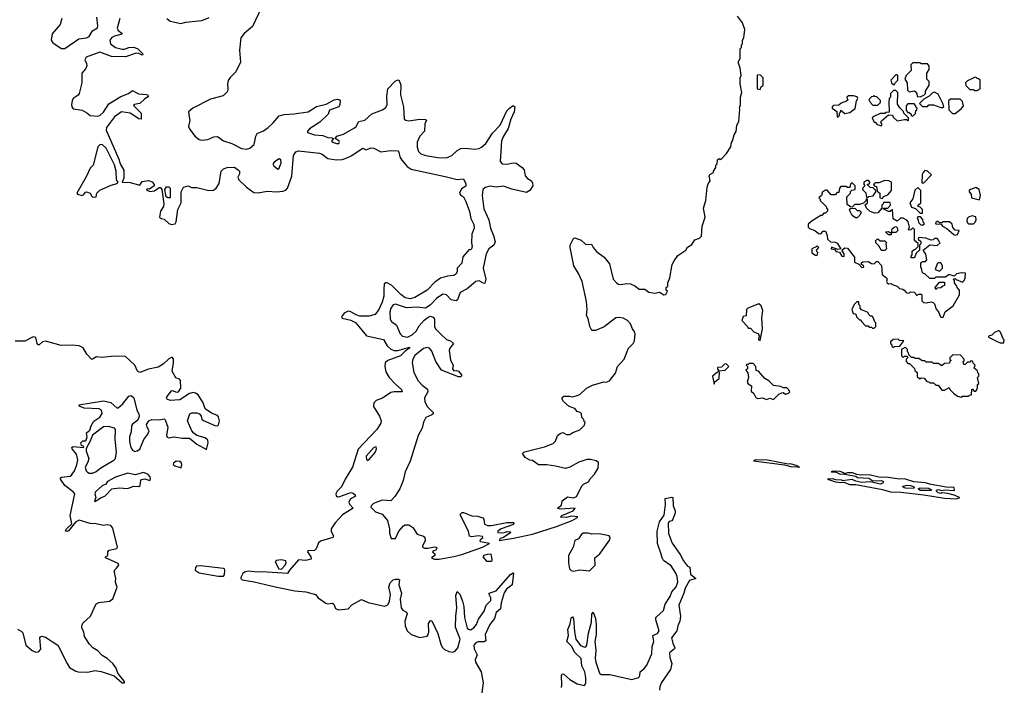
# Model space of a CAD drawing. Extents: x 2494159 to 2685562, y 773219 to 915170.
# Tile 171 of 201: x 2659293 to 2667420, y 838998 to 844505. Entities that reach past the tile are written whole.
import ezdxf

# ---------------------------------------------------------------- set-up
doc = ezdxf.new("R2010")
doc.units = 0

msp = doc.modelspace()

# ---------------------------------------------------------------- linework, layer by layer
at = {"layer": '0CON10XD'}
for points in [[(2661290, 844605), (2661215, 844450), (2661145, 844392.5), (2661118.1, 844355), (2661107.1, 844255), (2661114.3, 844155), (2661078, 844075), (2661030.7, 844029.3), (2661015, 844003.3), (2661007.5, 843975), (2661012, 843935), (2661007, 843913), (2660971.7, 843878.3), (2660869.1, 843850.9), (2660722.5, 843775), (2660687.5, 843745), (2660692.5, 843705)], [(2659641.2, 844515), (2659626.2, 844465), (2659561.2, 844388.8), (2659553.2, 844335), (2659566.7, 844315), (2659638.3, 844268.3), (2659665, 844267.5), (2659782.2, 844347.8), (2659845, 844356.4), (2659865, 844365.6), (2659895, 844413.1), (2659935, 844438), (2659938.9, 844455), (2659930, 844525)], [(2660118.8, 844515), (2660096.5, 844435), (2660106.2, 844416.2), (2660136.7, 844395), (2660136.7, 844385), (2660075, 844369.3), (2660052.2, 844357.8), (2660037.7, 844335), (2660042.1, 844305), (2660085, 844275.3), (2660137.9, 844262.1), (2660157.6, 844262.4), (2660195, 844276), (2660235, 844278.8), (2660266.7, 844265), (2660287.5, 844245), (2660307.5, 844225), (2660310, 844215), (2660305, 844213.3), (2660277, 844227), (2660255, 844230), (2660165, 844199.1), (2660051.8, 844201.8), (2659955, 844237.6), (2659841.1, 844195), (2659830.3, 844175), (2659844.6, 844145), (2659846.4, 844123.6), (2659838, 844102), (2659806.4, 844065), (2659805.3, 843985.3), (2659782.6, 843897.4), (2659776.4, 843883.6), (2659735, 843853.8), (2659724.8, 843835), (2659720.2, 843805), (2659722.6, 843785), (2659735, 843770.7), (2659808.2, 843758.3), (2659847.5, 843737.5), (2659875, 843713.6), (2659935, 843710.3), (2659955, 843715.9), (2659985, 843741.6), (2660029.2, 843810.8), (2660129.1, 843870.9), (2660191.2, 843895), (2660225, 843920), (2660274.4, 843894.4), (2660338.3, 843888.3), (2660350, 843885), (2660352.5, 843875), (2660347.5, 843865), (2660325, 843853.3), (2660285, 843814.2), (2660237.5, 843805), (2660233, 843797), (2660295.7, 843735), (2660296.2, 843683.8), (2660275, 843688), (2660205, 843734.6), (2660133.8, 843745), (2660075, 843704.5), (2660009.6, 843615), (2660007.1, 843595), (2660111.9, 843355), (2660122.7, 843315), (2660152.4, 843265), (2660153.2, 843196.8), (2660140, 843165), (2660205, 843162.2), (2660285, 843140), (2660305, 843171.2), (2660355, 843178.8), (2660385, 843166.7), (2660402.5, 843145), (2660402.5, 843135), (2660365, 843107.5), (2660345, 843110), (2660340, 843105), (2660350, 843095), (2660367, 843087), (2660405, 843092.5), (2660445, 843120), (2660455, 843120), (2660466.7, 843105), (2660484, 842985), (2660480, 842965), (2660453.8, 842925), (2660447.5, 842875), (2660460, 842865), (2660485, 842858.8), (2660525, 842824), (2660545.8, 842815.8), (2660575, 842820.8), (2660583.6, 842836.4), (2660599.5, 842940.5), (2660626.3, 842995), (2660626.4, 843085), (2660645, 843124), (2660683.8, 843133.8), (2660711.7, 843121.7), (2660755, 843120.6), (2660855, 843095.8), (2660891.3, 843098.7), (2660915, 843115.5), (2660939.7, 843155), (2660956.5, 843255), (2660975, 843274.4), (2661005, 843286.5), (2661065, 843287.8), (2661100, 843265), (2661106.7, 843255), (2661107.5, 843235), (2661092.5, 843205), (2661102.5, 843185), (2661165, 843122.5), (2661225, 843080.8), (2661262.3, 843077.7), (2661335, 843090), (2661415, 843084), (2661465, 843089.6), (2661490.2, 843099.8), (2661504, 843116), (2661538.2, 843215), (2661552, 843385), (2661571.9, 843415), (2661595, 843423.1), (2661766.7, 843405), (2661790, 843395), (2661835, 843360.4), (2661905, 843349.1), (2661955, 843352.7), (2661988, 843362), (2662029.3, 843380.8), (2662125, 843446.7), (2662151.2, 843431.2), (2662195, 843448), (2662215, 843446.2), (2662275, 843414.2), (2662355, 843426), (2662413, 843423), (2662423.6, 843413.6), (2662430.6, 843375), (2662447, 843347), (2662491.9, 843295), (2662525, 843272.2), (2662805, 843212.2), (2662904.1, 843185.9), (2662955, 843192.5), (2662975, 843152.5), (2662975, 843131.2), (2662940.4, 843109.5), (2662923.3, 843075), (2662930, 843060), (2662955, 843043.3), (2662975.3, 843005.3), (2663005, 842923.3), (2663016.2, 842866.2), (2663042.5, 842815), (2663045.5, 842784.5), (2663024.2, 842735), (2663022, 842665), (2663026.9, 842635), (2663022.5, 842615), (2663015, 842607.5), (2663001.7, 842608.3), (2662951.7, 842548.3), (2662943.6, 842496.4), (2662902.5, 842455), (2662902.5, 842425), (2662892.5, 842405), (2662875, 842394), (2662825, 842390.8), (2662765, 842374.4), (2662720.4, 842339.6), (2662655, 842272.7), (2662555, 842213.4), (2662515, 842201.7), (2662475, 842211.6), (2662438.3, 842238.3), (2662365, 842312.3), (2662325, 842333.6), (2662315, 842334.4), (2662301.9, 842325), (2662299.8, 842279.8), (2662298.6, 842225), (2662285, 842175.8), (2662258.4, 842115), (2662226, 842074), (2662175, 842060.3), (2662099.8, 842059.8), (2662069.4, 842069.4), (2662025, 842096.2), (2662005, 842099.5), (2661970.8, 842085), (2661948.8, 842055), (2661955, 842044), (2662027.2, 842027.2), (2662065, 842008.6), (2662155, 841898.1), (2662295, 841867.5), (2662325.4, 841815), (2662357.3, 841787.3), (2662385, 841777.1), (2662415, 841775.3), (2662510, 841805), (2662509.4, 841795), (2662477, 841773), (2662435, 841731.7), (2662331.2, 841695), (2662310.8, 841675), (2662307.8, 841645), (2662315, 841601.2), (2662341.4, 841555), (2662391.5, 841501.5), (2662445.6, 841455), (2662450, 841435), (2662385, 841436.7), (2662355, 841430.6), (2662286.3, 841383.7), (2662235, 841364.7), (2662215, 841345.5), (2662213.7, 841315), (2662262.1, 841235), (2662276.5, 841195), (2662272.8, 841177.2), (2662240, 841125), (2662087.4, 840962.6), (2662041.3, 840815), (2661979, 840715), (2661947.9, 840652.1), (2661913.8, 840615), (2661903.4, 840595), (2661905, 840578), (2661915, 840570.5), (2661935, 840572), (2662025, 840604.5), (2662045, 840598.5), (2662061.4, 840585), (2662064, 840575), (2662021.2, 840548.8), (2662009.5, 840525), (2662015, 840509.2), (2662045.4, 840474.6), (2661958.4, 840421.6), (2661895.8, 840355), (2661864.7, 840305), (2661863.3, 840285), (2661883.8, 840245), (2661878.5, 840235), (2661775, 840204.6), (2661760.5, 840189.5), (2661740.3, 840139.7), (2661725, 840126.6), (2661670, 840125), (2661667.5, 840115), (2661696.5, 840075), (2661700, 840055), (2661655, 840045.4), (2661595, 840049.4), (2661520, 839965), (2661503.6, 839936.4), (2661295, 839950), (2661252.8, 839947.2), (2661185, 839955.4), (2661155, 839951.5), (2661135, 839937.5), (2661118.2, 839905), (2661117.9, 839895), (2661128.8, 839885), (2661228.6, 839868.6), (2661415, 839823.6), (2661564.8, 839795.2), (2661655.8, 839785.8), (2661733.9, 839763.9), (2661756.2, 839735), (2661821, 839691), (2661835, 839687.1), (2661875, 839692.5), (2661885, 839683.1), (2661899.5, 839649.5), (2661925, 839636.7), (2662005, 839644.8), (2662035, 839679.8), (2662115, 839723.4), (2662168.1, 839698.1), (2662305, 839666.9), (2662331.1, 839678.9), (2662345, 839708), (2662354.4, 839765), (2662341.1, 839825), (2662349.8, 839860.2), (2662375, 839884), (2662395, 839891.3), (2662420, 839890), (2662426.9, 839885), (2662422.7, 839842.7), (2662445.3, 839775.2), (2662433, 839725), (2662443, 839655), (2662455, 839633.1), (2662485, 839617.8), (2662491.2, 839605), (2662471.4, 839545), (2662473.4, 839506.6), (2662490, 839465), (2662524.9, 839434.9), (2662595, 839408.7), (2662655, 839420), (2662665, 839431.9), (2662670.4, 839455), (2662668.1, 839525), (2662685, 839548.5), (2662695, 839547.1), (2662745, 839441.8), (2662768.2, 839355), (2662780.5, 839330.5), (2662800.4, 839310.4), (2662835, 839292.9), (2662865, 839287.9), (2662887.1, 839295), (2662908.2, 839325), (2662927.4, 839395), (2662891.2, 839495), (2662892.7, 839585), (2662902.3, 839655), (2662891.6, 839755), (2662905, 839789.2), (2662925, 839766.7), (2662947.7, 839707.7), (2662957.8, 839665), (2662965.1, 839575), (2662987.5, 839485), (2662996.7, 839476.7), (2663015, 839473.4), (2663042.4, 839487.6), (2663064.8, 839515), (2663080.1, 839559.9), (2663126, 839625), (2663144.3, 839675.7), (2663180.4, 839715), (2663180.6, 839735), (2663167.1, 839765), (2663168.2, 839775), (2663225, 839794.2), (2663345, 839928.2), (2663365, 839943.3), (2663368.8, 839938.8), (2663356.8, 839843.2), (2663312, 839808), (2663291.9, 839778.2), (2663267.4, 839695), (2663261.2, 839645), (2663225.8, 839614.2), (2663211.5, 839565), (2663174.2, 839515), (2663135.8, 839435), (2663139.3, 839380.7), (2663126.2, 839373.8), (2663075, 839374.6), (2663056.6, 839365), (2663042.8, 839345), (2663044.8, 839315), (2663068.6, 839265), (2663052.3, 839225), (2663054.2, 839205), (2663100.7, 839125), (2663117.7, 839035), (2663106.4, 838953.6)], [(2660506.7, 844515), (2660535, 844493.8), (2660624.2, 844474.2), (2660665, 844484.3), (2660795, 844498.6), (2660858.1, 844521.9)], [(2662755, 840054.4), (2662875.9, 840075.9), (2662943.3, 840095), (2663112.5, 840155), (2663170, 840185), (2663097, 840197), (2663092.5, 840205), (2663099.3, 840220.7), (2663116.7, 840235), (2663111.7, 840241.7), (2663076.9, 840246.9), (2663025, 840238.6), (2663005.6, 840245.6), (2662996.6, 840286.6), (2662932, 840415), (2662932.3, 840427.7), (2662945, 840438.8), (2662955, 840440), (2663025, 840411.4), (2663075, 840408.8), (2663115, 840396.2), (2663124.1, 840384.1), (2663129.2, 840345), (2663155, 840332.5), (2663188.1, 840331.9), (2663315, 840356.7), (2663367.7, 840357.7), (2663372.5, 840355), (2663368.3, 840341.7), (2663267.5, 840305), (2663240, 840285), (2663240, 840275), (2663285, 840273.3), (2663315, 840283.3), (2663341.7, 840281.7), (2663347.5, 840275), (2663286.1, 840233.9), (2663260, 840225), (2663250, 840210), (2663369.6, 840229.5), (2663525, 840261.9), (2663725, 840323.8), (2663853.8, 840375), (2663892.5, 840395), (2663900, 840405), (2663845, 840408.6), (2663805, 840400), (2663760.7, 840400.7), (2663757.5, 840405), (2663767.5, 840415), (2663860, 840455), (2663877.5, 840475), (2663755, 840466.7), (2663732.5, 840475), (2663765, 840500), (2663770, 840535), (2663815, 840570), (2663865, 840560), (2663887.7, 840572.3), (2663935, 840662.5), (2663946.4, 840673.6), (2663987.7, 840692.3), (2664001.7, 840718.3), (2664037.5, 840755), (2664067.5, 840805), (2664071.7, 840851.7), (2664050, 840865), (2664005, 840876), (2663975, 840876), (2663907.5, 840855), (2663835, 840813.3), (2663798.3, 840801.7), (2663715, 840821.4), (2663645, 840834), (2663574.1, 840834.1), (2663525, 840870), (2663505, 840872.5), (2663465, 840892.5), (2663443, 840927), (2663453, 840937), (2663483, 840947), (2663625, 840981.2), (2663695, 841010), (2663715, 841027.5), (2663732.5, 841075), (2663755, 841092.5), (2663775, 841100), (2663805, 841082.5), (2663835, 841083.8), (2663859.3, 841100.7), (2663915, 841123.3), (2663955, 841160), (2663960, 841185), (2663951.7, 841191.7), (2663948.3, 841208.3), (2663933, 841223), (2663930, 841255), (2663920, 841265), (2663895, 841272.5), (2663875, 841297.5), (2663827.5, 841315), (2663782.5, 841355), (2663770, 841375), (2663771.7, 841388.3), (2663785, 841400), (2663835, 841400), (2663855, 841393.8), (2663885, 841401.2), (2663915, 841413.3), (2663972.5, 841465), (2664020.4, 841489.5), (2664115, 841516.7), (2664135, 841513.8), (2664162.5, 841525), (2664210.7, 841589.3), (2664227.5, 841645), (2664283.3, 841705), (2664317.5, 841795), (2664356.4, 841833.6), (2664367.5, 841855), (2664373.3, 841915), (2664366.2, 841935), (2664350, 841955), (2664333.8, 841995), (2664308.8, 842025), (2664275, 842043.8), (2664245, 842048.8), (2664212.5, 842045), (2664117.7, 841972.3), (2664045, 841940), (2664015, 841940), (2664000, 841975), (2663985, 842040), (2663971.2, 842065), (2663976.2, 842115), (2663970.7, 842180.7), (2663936, 842345), (2663905, 842412.5), (2663866.1, 842476.1), (2663836.7, 842625), (2663837.5, 842645), (2663865, 842700), (2663875, 842706.7), (2663926.1, 842686.1), (2663965, 842651.2), (2664013.6, 842653.6), (2664026.4, 842626.4), (2664055, 842593.3), (2664116, 842546), (2664160.4, 842490.5), (2664192.5, 842365), (2664221.7, 842331.7), (2664235, 842322.5), (2664255, 842320), (2664305, 842330), (2664335, 842326.7), (2664370.7, 842310.7), (2664405, 842283.3), (2664453.6, 842283.6), (2664485, 842256.2), (2664535, 842250), (2664575, 842257.5), (2664610, 842235), (2664625, 842237.5), (2664640, 842265), (2664630, 842275), (2664630, 842295), (2664641.7, 842308.3), (2664642.5, 842335), (2664660, 842375), (2664678.8, 842485), (2664693.8, 842515), (2664725, 842560), (2664792.5, 842605), (2664805, 842627.5), (2664840, 842650), (2664865, 842690), (2664905, 842702.5), (2664920.7, 842719.3), (2664927, 842803), (2664950, 842875), (2664938.3, 842951.7), (2664956.4, 843013.6), (2664967, 843123), (2664975, 843150), (2664993, 843177), (2664983, 843217), (2664990.7, 843229.3), (2665020, 843245), (2665020, 843255), (2665040, 843285), (2665040, 843305), (2665050, 843315), (2665051.7, 843348.3), (2665065, 843360), (2665075, 843352.5), (2665089.3, 843360.7), (2665128.3, 843401.7), (2665162.5, 843455), (2665168.3, 843491.7), (2665177.5, 843505), (2665190, 843555), (2665207, 843583), (2665212.5, 843635), (2665227.5, 843665), (2665237.5, 843765), (2665233.3, 843775), (2665242.5, 843805), (2665242.5, 843865), (2665252.5, 843905), (2665240, 843975), (2665240, 844025), (2665247.5, 844045), (2665240, 844105), (2665222.5, 844155), (2665240, 844185), (2665240, 844265), (2665250, 844275), (2665251.7, 844298.3), (2665260, 844305), (2665260, 844335), (2665270, 844355), (2665277.5, 844425), (2665258.3, 844478.3), (2665217.5, 844535)], [(2666725, 843870), (2666757, 843883), (2666770, 843895), (2666770, 843915), (2666800, 843965), (2666800, 843995), (2666780, 844015), (2666780, 844065), (2666800, 844095), (2666800, 844125), (2666785, 844140), (2666735, 844140), (2666725, 844150), (2666665, 844150), (2666648.3, 844131.7), (2666650, 844085), (2666610, 844045), (2666600, 844015), (2666617.5, 843985), (2666620, 843925), (2666635, 843910), (2666675, 843917.5), (2666685, 843912.5), (2666697.5, 843895), (2666701.7, 843871.7), (2666725, 843870)], [(2660692.5, 843705), (2660697.5, 843675), (2660687.5, 843625), (2660693.3, 843605), (2660737.5, 843545), (2660775, 843517.5), (2660795, 843512.5), (2660845, 843517.5), (2660895, 843540), (2660925, 843541.2), (2660974.5, 843504.5), (2661045, 843484.4), (2661125, 843443.5), (2661165, 843437.5), (2661192, 843445), (2661228.8, 843475), (2661241.2, 843545), (2661252.5, 843565), (2661305, 843587.5), (2661343, 843617), (2661385.9, 843654.1), (2661435, 843712.5), (2661475, 843723.3), (2661555, 843727.5), (2661675, 843744), (2661742.1, 843787.9), (2661821.7, 843808.3), (2661887.5, 843845), (2661915, 843848.8), (2661933.3, 843843.3), (2661937.5, 843835), (2661936.2, 843805), (2661926.7, 843785), (2661850, 843760), (2661838.8, 843725), (2661770.2, 843659.8), (2661716.2, 843625), (2661686.2, 843605), (2661667.5, 843585), (2661667.5, 843575), (2661725.3, 843555.3), (2661795, 843550.4), (2661835, 843532.7), (2661870, 843530), (2661882.5, 843525), (2661866.2, 843505), (2661875, 843496.2), (2661907.5, 843485), (2661926.7, 843485), (2661934, 843495), (2661927.1, 843505), (2661896.2, 843525), (2661910.6, 843545), (2661965, 843561.5), (2662056.3, 843613.6), (2662070.6, 843625), (2662091.2, 843665), (2662141.8, 843675), (2662200.3, 843729.8), (2662287.4, 843762.6), (2662315, 843781.1), (2662325.4, 843805), (2662322, 843875), (2662330.8, 843935), (2662392.3, 843997.7), (2662415, 844007.9), (2662425, 844002.5), (2662437.7, 843965), (2662435.4, 843885), (2662461.2, 843785), (2662467.5, 843685), (2662479.2, 843675), (2662505, 843670.8), (2662596.2, 843683.8), (2662641.7, 843681.7), (2662650, 843675), (2662635.8, 843645), (2662632.9, 843585), (2662595, 843545.6), (2662574.7, 843495.3), (2662573.4, 843453.4), (2662585, 843417.5), (2662605, 843399.5), (2662645, 843385.4), (2662745, 843367.1), (2662815, 843365.6), (2662860, 843385), (2662905, 843426.9), (2662935, 843441.9), (2662974.5, 843445.5), (2663045, 843436.9), (2663085, 843442.2), (2663105, 843452.5), (2663140, 843485), (2663195, 843570.4), (2663258.1, 843635), (2663315, 843753.8), (2663335, 843776.2), (2663366.7, 843796.7), (2663380, 843785), (2663373.8, 843745), (2663348, 843685), (2663325, 843608.8), (2663285.5, 843545), (2663268.8, 843505), (2663262.1, 843377.9), (2663258.8, 843335), (2663275, 843316.7), (2663315, 843314.2), (2663365, 843325.6), (2663391.7, 843321.7), (2663441.2, 843285), (2663455.7, 843265.7), (2663465.8, 843215.8), (2663485, 843193.8), (2663516.2, 843175), (2663527, 843157), (2663527.5, 843135), (2663505, 843096), (2663475, 843080.8), (2663355, 843106.1), (2663285, 843130.7), (2663225, 843124.6), (2663175, 843131.5), (2663135, 843120.4), (2663115.3, 843104.7), (2663110.4, 843055), (2663123.8, 842945), (2663164.2, 842854.2), (2663178.9, 842785), (2663203.8, 842725), (2663216.6, 842673.4), (2663206.9, 842645), (2663165, 842614.3), (2663142.3, 842575), (2663118.7, 842455), (2663139.5, 842365), (2663131.7, 842331.7), (2663125, 842328.8), (2663085, 842351.2), (2663057.5, 842345), (2662985.7, 842284.3), (2662927.8, 842255), (2662907.1, 842195), (2662895, 842185.8), (2662854.1, 842194.1), (2662815, 842236.7), (2662785, 842240.5), (2662733.3, 842205), (2662680.5, 842149.5), (2662643.8, 842126.2), (2662575, 842132.5), (2662485, 842129.2), (2662395, 842158.2), (2662375, 842153.6), (2662357.2, 842125), (2662348.8, 842095), (2662350.5, 842035), (2662363.1, 842015), (2662404.1, 841984.1), (2662432.3, 841915), (2662453.1, 841895), (2662495, 841886.7), (2662531.5, 841905), (2662565, 841934.6), (2662591.4, 841978.6), (2662632.1, 842027.9), (2662665, 842052), (2662685, 842058.8), (2662705, 842051.2), (2662715.8, 842035.8), (2662717.8, 841975), (2662724.3, 841955), (2662770.1, 841910.1), (2662815, 841867.1), (2662850, 841855), (2662873.3, 841835), (2662844.3, 841795), (2662839.1, 841775), (2662847.7, 841697.7), (2662870.6, 841655), (2662864.2, 841624.2), (2662875, 841609.5), (2662901.5, 841611.5), (2662915, 841605.8), (2662939.2, 841575), (2662938.8, 841565), (2662931.2, 841558.8), (2662915, 841560), (2662774.2, 841614.2), (2662728.5, 841685), (2662695, 841770), (2662675, 841795.4), (2662655, 841801.8), (2662625, 841793.8), (2662553.8, 841735), (2662539.2, 841705), (2662533.3, 841675), (2662545.5, 841595), (2662582.1, 841525), (2662615, 841490.6), (2662658.5, 841458.5), (2662660.9, 841435), (2662634.7, 841385), (2662636.4, 841356.4), (2662656.7, 841315), (2662705.7, 841265), (2662705.7, 841255), (2662695.8, 841245), (2662645, 841224.4), (2662624.6, 841185), (2662613.8, 841136.2), (2662580.8, 841075), (2662515.7, 840864.3), (2662475.8, 840775), (2662458.6, 840705), (2662431.4, 840635), (2662388.9, 840571.1), (2662355, 840536.9), (2662285, 840542.2), (2662212.3, 840515), (2662193.8, 840495), (2662192.2, 840485), (2662230, 840445), (2662285.5, 840425.5), (2662328, 840375), (2662344.2, 840305), (2662345, 840270), (2662360, 840225), (2662395, 840226.7), (2662422, 840285), (2662459.7, 840330.3), (2662475, 840338.1), (2662505, 840338.1), (2662537.7, 840317.7), (2662575, 840260.8), (2662625, 840245.6), (2662636.2, 840236.2), (2662638.5, 840205), (2662616.9, 840165), (2662617.5, 840155), (2662635, 840145.5), (2662663, 840147), (2662715.5, 840155.6), (2662733, 840153), (2662736.7, 840145), (2662725, 840127.5), (2662710, 840125), (2662700, 840115), (2662718.3, 840098.3), (2662720, 840085), (2662692.5, 840065), (2662713.9, 840053.9), (2662755, 840054.4)], [(2665405, 843930), (2665411.7, 843948.3), (2665430, 843965), (2665430, 844025), (2665408.3, 844048.3), (2665385, 844050), (2665380, 844045), (2665380, 843935), (2665405, 843930)], [(2666515, 843970), (2666521.7, 843988.3), (2666540, 844005), (2666540, 844045), (2666535, 844050), (2666525, 844050), (2666482.5, 844005), (2666490, 843985), (2666505, 843970), (2666515, 843970)], [(2667195, 843920), (2667220, 843935), (2667220, 844005), (2667208.3, 844018.3), (2667195, 844020), (2667185, 844030), (2667173, 844027), (2667115, 844000), (2667100, 843985), (2667101.7, 843961.7), (2667135, 843930), (2667165, 843930), (2667175, 843920), (2667195, 843920)], [(2666405, 843630), (2666410, 843635), (2666410, 843645), (2666400, 843655), (2666405, 843670), (2666465, 843720), (2666498.3, 843718.3), (2666501.7, 843701.7), (2666535, 843670), (2666595, 843682.5), (2666611.7, 843681.7), (2666625, 843670), (2666630, 843675), (2666630, 843695), (2666590, 843735), (2666588.3, 843748.3), (2666557, 843777), (2666538.3, 843808.3), (2666540, 843905), (2666525, 843920), (2666505, 843920), (2666480, 843895), (2666480, 843865), (2666470, 843855), (2666467.5, 843825), (2666468.3, 843741.7), (2666445, 843740), (2666435, 843730), (2666395, 843730), (2666343, 843707), (2666330, 843695), (2666345, 843660), (2666355, 843660), (2666371.7, 843641.7), (2666405, 843630)], [(2666045, 843700), (2666060, 843715), (2666060, 843735), (2666068.3, 843741.7), (2666071.7, 843758.3), (2666105, 843730), (2666145, 843740), (2666188.3, 843771.7), (2666200, 843835), (2666210, 843855), (2666205, 843870), (2666175, 843877.5), (2666133, 843877), (2666120, 843865), (2666121.7, 843851.7), (2666130, 843845), (2666118.3, 843831.7), (2666073, 843817), (2666055, 843800), (2666011.7, 843798.3), (2666000, 843785), (2666000, 843775), (2666038.3, 843748.3), (2666040, 843705), (2666045, 843700)], [(2666375, 843800), (2666398.3, 843821.7), (2666398.3, 843838.3), (2666368.3, 843868.3), (2666351.7, 843871.7), (2666345, 843880), (2666338.3, 843871.7), (2666325, 843870), (2666303, 843847), (2666312.5, 843825), (2666335, 843800), (2666375, 843800)], [(2666915, 843780), (2666920, 843785), (2666912.5, 843815), (2666875, 843890), (2666845, 843907.5), (2666825, 843900), (2666800, 843875), (2666755, 843850), (2666720, 843815), (2666745, 843790), (2666785, 843790), (2666798.3, 843801.7), (2666835, 843802.5), (2666895, 843780), (2666915, 843780)], [(2667015, 843730), (2667065, 843770), (2667083.3, 843795), (2667075, 843830), (2667055, 843850), (2666975, 843850), (2666960, 843835), (2666961.7, 843761.7), (2666991.7, 843731.7), (2667015, 843730)], [(2666665, 843710), (2666688.3, 843731.7), (2666690, 843755), (2666698.3, 843761.7), (2666700, 843775), (2666691.7, 843781.7), (2666688.3, 843798.3), (2666675, 843810), (2666625, 843810), (2666610, 843795), (2666610, 843755), (2666625, 843740), (2666635, 843740), (2666650, 843725), (2666650, 843715), (2666665, 843710)], [(2659905, 843040.6), (2659925, 843044.3), (2659930, 843075), (2659955, 843100), (2660048.5, 843141.5), (2660098.6, 843155), (2660106.2, 843165), (2660092.7, 843185), (2660089.6, 843255), (2660075, 843308.2), (2660006.8, 843445), (2659975, 843475.3), (2659955, 843473.6), (2659937.1, 843455), (2659898.5, 843305), (2659875, 843279.1), (2659841.4, 843208.6), (2659764.5, 843075), (2659769.2, 843065), (2659805, 843054.2), (2659818.8, 843061.2), (2659835, 843083.1), (2659845, 843084.4), (2659873.3, 843075), (2659892.5, 843045), (2659905, 843040.6)], [(2661425, 843273.3), (2661435, 843280), (2661450.5, 843325), (2661448, 843348), (2661435, 843357.5), (2661395, 843333.8), (2661382, 843315), (2661390.3, 843300.3), (2661425, 843273.3)], [(2666755, 843160), (2666820, 843225), (2666787, 843257), (2666765, 843260), (2666750, 843245), (2666743, 843227), (2666740, 843160), (2666755, 843160)], [(2660535, 843034.3), (2660514.5, 843034.5), (2660501.2, 843045), (2660492, 843105), (2660503.6, 843126.4), (2660525, 843126.7), (2660535.7, 843115), (2660535, 843034.3)], [(2666905, 842047.5), (2666915, 842050), (2666932.5, 842095), (2666997.5, 842145), (2667050, 842235), (2667050, 842275), (2667030, 842295), (2667028.3, 842308.3), (2667010, 842335), (2667010, 842355), (2667001.7, 842368.3), (2667015, 842370), (2667021.7, 842361.7), (2667075, 842340), (2667090, 842355), (2667097, 842373), (2667100, 842415), (2667067, 842417), (2667025, 842410), (2667005, 842390), (2666965, 842402.5), (2666935, 842380), (2666855, 842380), (2666845, 842370), (2666805, 842370), (2666765, 842410), (2666751.7, 842411.7), (2666741.7, 842421.7), (2666740, 842445), (2666730, 842465), (2666731.7, 842498.3), (2666745, 842510), (2666768.3, 842511.7), (2666780, 842525), (2666771.7, 842571.7), (2666750, 842605), (2666805, 842647.5), (2666867, 842643), (2666890, 842665), (2666881.7, 842671.7), (2666880, 842685), (2666865, 842700), (2666845, 842700), (2666831.7, 842688.3), (2666815, 842687.5), (2666771.7, 842701.7), (2666711.7, 842708.3), (2666710, 842695), (2666730, 842675), (2666730, 842655), (2666720, 842645), (2666720, 842605), (2666691.7, 842578.3), (2666678.3, 842541.7), (2666651.7, 842541.7), (2666650, 842555), (2666660, 842565), (2666660, 842595), (2666675, 842610), (2666688.3, 842611.7), (2666710, 842635), (2666708.3, 842658.3), (2666680, 842685), (2666680, 842775), (2666665, 842787.5), (2666648.3, 842771.7), (2666635, 842770), (2666630, 842775), (2666637.5, 842795), (2666627, 842837), (2666615, 842852.5), (2666585, 842867.5), (2666563, 842867), (2666535, 842842.5), (2666501.7, 842861.7), (2666498.3, 842938.3), (2666477, 842923), (2666465, 842922.5), (2666420, 842945), (2666425, 842950), (2666458.3, 842951.7), (2666480, 842975), (2666478.3, 842998.3), (2666421.7, 842998.3), (2666420, 842985), (2666410, 842975), (2666408.3, 842951.7), (2666375, 842912.5), (2666348.3, 842908.3), (2666311.7, 842921.7), (2666281.7, 842951.7), (2666278.3, 842968.3), (2666270, 842975), (2666290, 842995), (2666290, 843025), (2666281.7, 843028.3), (2666278.3, 843011.7), (2666258.3, 842991.7), (2666225, 842980), (2666185, 842980), (2666165, 842960), (2666151.7, 842961.7), (2666121.7, 842981.7), (2666120, 843045), (2666150, 843075), (2666151.7, 843088.3), (2666161.7, 843098.3), (2666190, 843105), (2666190, 843135), (2666165, 843160), (2666151.7, 843148.3), (2666145, 843120), (2666125, 843120), (2666115, 843130), (2666071.7, 843128.3), (2666060, 843115), (2666055, 843080), (2666041.7, 843078.3), (2666025, 843060), (2665991.7, 843061.7), (2665958.3, 843098.3), (2665945, 843100), (2665920, 843085), (2665910, 843055), (2665890, 843035), (2665900, 843025), (2665900, 843015), (2665950, 842965), (2665951.7, 842951.7), (2665960, 842945), (2665960, 842925), (2665945, 842910), (2665931.7, 842908.3), (2665915, 842890), (2665905, 842890), (2665833.6, 842846.4), (2665801.7, 842818.3), (2665800, 842795), (2665813, 842783), (2665856.1, 842766.1), (2665885, 842742.5), (2665905, 842740), (2665925, 842760), (2665945, 842760), (2665957.5, 842725), (2665960, 842695), (2665985, 842672.5), (2666025, 842670), (2666040.7, 842660.7), (2666070, 842615), (2666045, 842610), (2665995, 842630), (2665990, 842615), (2666018.3, 842608.3), (2666033, 842593), (2666058.3, 842588.3), (2666080, 842555), (2666097.5, 842552.5), (2666097.5, 842575), (2666080, 842605), (2666105, 842622.5), (2666125, 842620), (2666182.5, 842545), (2666182.5, 842505), (2666218.3, 842488.3), (2666245, 842460), (2666260, 842465), (2666256.4, 842476.4), (2666240, 842485), (2666241.7, 842498.3), (2666253.6, 842506.4), (2666295, 842510), (2666323, 842493), (2666345, 842492.5), (2666365, 842510), (2666375, 842510), (2666407, 842477), (2666413, 842403), (2666447.5, 842375), (2666452.5, 842365), (2666447.5, 842345), (2666453.6, 842333.6), (2666465, 842327.5), (2666485, 842330), (2666495, 842320), (2666535, 842307.5), (2666555, 842287.5), (2666581.7, 842281.7), (2666593, 842273), (2666610, 842255), (2666625, 842250), (2666638.3, 842251.7), (2666645, 842260), (2666677, 842257), (2666690, 842245), (2666695, 842230), (2666715, 842240), (2666735, 842240), (2666740, 842235), (2666740, 842185), (2666753, 842173), (2666775, 842170), (2666815, 842177.5), (2666832.5, 842172.5), (2666845, 842160), (2666858.3, 842118.3), (2666876, 842096), (2666893.3, 842055), (2666905, 842047.5)], [(2666295, 843040), (2666303, 843047), (2666338.3, 843051.7), (2666360, 843085), (2666360, 843095), (2666338.3, 843118.3), (2666311.7, 843121.7), (2666291.7, 843141.7), (2666291.7, 843148.3), (2666308.3, 843151.7), (2666310, 843165), (2666298.3, 843178.3), (2666285, 843180), (2666260, 843165), (2666260, 843145), (2666270, 843135), (2666251.7, 843118.3), (2666250, 843105), (2666277, 843077), (2666281.7, 843041.7), (2666295, 843040)], [(2666415, 843030), (2666423.3, 843046.7), (2666458.3, 843061.7), (2666490, 843095), (2666490, 843165), (2666466.4, 843176.4), (2666435, 843177.5), (2666385, 843160), (2666355, 843160), (2666340, 843145), (2666351.7, 843131.7), (2666365, 843130), (2666371.7, 843091.7), (2666392.5, 843075), (2666392.5, 843035), (2666415, 843030)], [(2666745, 842910), (2666745, 842940), (2666725, 842960), (2666710, 842965), (2666710, 842975), (2666730, 842995), (2666730, 843095), (2666705, 843120), (2666681.7, 843098.3), (2666663.6, 843026.4), (2666640, 842995), (2666655, 842960), (2666688.3, 842948.3), (2666725, 842910), (2666745, 842910)], [(2667215, 843020), (2667222.5, 843055), (2667212.5, 843105), (2667185, 843121.2), (2667140, 843105), (2667130, 843095), (2667130, 843085), (2667147, 843067), (2667150, 843035), (2667215, 843020)], [(2666205, 842870), (2666191.7, 842871.7), (2666165, 842890), (2666142.5, 842935), (2666151.7, 842948.3), (2666185, 842950), (2666205, 842930), (2666225, 842930), (2666238.3, 842918.3), (2666228.3, 842891.7), (2666205, 842870)], [(2666745, 842810), (2666760, 842825), (2666750, 842835), (2666747, 842857), (2666728.3, 842878.3), (2666705, 842880), (2666700, 842865), (2666710, 842855), (2666713, 842833), (2666731.7, 842811.7), (2666745, 842810)], [(2667165, 842820), (2667180, 842835), (2667187, 842853), (2667185, 842880), (2667155, 842886.7), (2667125, 842877.5), (2667113.3, 842865), (2667110, 842845), (2667115, 842830), (2667125, 842820), (2667165, 842820)], [(2666485, 842730), (2666465, 842730), (2666440, 842755), (2666465, 842757.5), (2666475, 842750), (2666490, 842750), (2666495, 842780), (2666510, 842795), (2666525, 842800), (2666537, 842787), (2666540, 842765), (2666525, 842750), (2666490, 842750), (2666485, 842730)], [(2667015, 842727.5), (2667035, 842733.3), (2667047, 842767), (2667015, 842770), (2666995, 842790), (2666988.3, 842818.3), (2666967, 842837), (2666915, 842836.7), (2666905, 842830), (2666885, 842830), (2666875, 842840), (2666865, 842840), (2666851.7, 842828.3), (2666855, 842820), (2666898.3, 842818.3), (2666910.7, 842800.7), (2666945, 842782.5), (2667003, 842733), (2667015, 842727.5)], [(2666435, 842600), (2666405, 842600), (2666385, 842640), (2666360, 842665), (2666360, 842685), (2666370, 842695), (2666377, 842697), (2666395, 842680), (2666435, 842680), (2666448.3, 842668.3), (2666442.5, 842657.5), (2666447.5, 842615), (2666435, 842600)], [(2665875, 842560), (2665880, 842585), (2665871.7, 842591.7), (2665870, 842605), (2665890, 842625), (2665875, 842640), (2665868.3, 842631.7), (2665830, 842615), (2665831.7, 842581.7), (2665861.7, 842561.7), (2665875, 842560)], [(2666885, 842430), (2666910, 842455), (2666910, 842475), (2666895, 842500), (2666875, 842500), (2666865, 842490), (2666850, 842445), (2666885, 842430)], [(2666855, 842280), (2666850, 842295), (2666885, 842340), (2666925, 842340), (2666925, 842312.5), (2666911.7, 842308.3), (2666897, 842293), (2666865, 842290), (2666855, 842280)], [(2665405, 841860), (2665423.3, 841955), (2665417.5, 842045), (2665427.5, 842105), (2665412.5, 842145), (2665395, 842162.5), (2665303.6, 842126.4), (2665292.5, 842115), (2665288.3, 842061.7), (2665263.6, 842056.4), (2665252.5, 842025), (2665300, 841975), (2665305, 841960), (2665325, 841960), (2665351.7, 841931.7), (2665390, 841915), (2665390, 841905), (2665400, 841895), (2665393, 841887), (2665390, 841865), (2665405, 841860)], [(2666345, 841960), (2666360, 841975), (2666360, 842005), (2666351.7, 842011.7), (2666338.3, 842048.3), (2666328.3, 842058.3), (2666315, 842060), (2666300, 842075), (2666295, 842090), (2666241.7, 842111.7), (2666230, 842125), (2666230, 842145), (2666220, 842155), (2666218.3, 842178.3), (2666201.7, 842178.3), (2666180, 842155), (2666162.5, 842115), (2666171.7, 842081.7), (2666188.3, 842078.3), (2666198.3, 842068.3), (2666200, 842055), (2666225, 842030), (2666235, 842030), (2666240, 842015), (2666275, 841980), (2666295, 841980), (2666305, 841970), (2666325, 841970), (2666331.7, 841961.7), (2666345, 841960)], [(2659275, 839478), (2659305, 839462), (2659317.5, 839447.5), (2659344.8, 839344.8), (2659395, 839300.4), (2659425, 839288.2), (2659449.2, 839290.8), (2659468, 839312), (2659460, 839405), (2659464.3, 839415), (2659475, 839419.4), (2659505, 839412.2), (2659608.6, 839345), (2659683.5, 839195), (2659705, 839161.4), (2659755, 839132.2), (2659775, 839125.6), (2659855, 839124), (2659913.2, 839136.8), (2659965, 839128.2), (2660071.9, 839091.9), (2660140, 839035), (2660157.5, 839035), (2660157.5, 839045), (2660103.9, 839113.9), (2660088, 839155), (2660060.8, 839195), (2660015, 839235.8), (2659975, 839260.8), (2659938.5, 839298.5), (2659896.7, 839325), (2659870, 839355), (2659828.3, 839418.3), (2659822.5, 839455), (2659806.2, 839485), (2659806.2, 839505), (2659815, 839527.5), (2659878, 839585), (2659925, 839686.7), (2659945, 839697.5), (2660035, 839708.1), (2660062, 839728.1), (2660096.5, 839825), (2660084.6, 839865), (2660086.8, 839895), (2660075.3, 839944.7), (2660076.8, 839965), (2660091.2, 839981.2), (2660110.6, 840005), (2660105, 840018.8), (2660000, 840065), (2660000, 840075), (2660020, 840085), (2660020, 840115), (2660030.7, 840129.3), (2660085, 840139.2), (2660095.6, 840144.4), (2660099.4, 840155), (2660060.9, 840310.9), (2660045, 840333.1), (2660015, 840338.5), (2659982.4, 840332.4), (2659924.2, 840345.8), (2659875, 840349.4), (2659785, 840377.5), (2659755.6, 840364.4), (2659695, 840289.2), (2659685, 840282.9), (2659671.2, 840285), (2659678.8, 840305), (2659722.1, 840347.9), (2659710, 840415), (2659746.7, 840595), (2659735, 840610), (2659665, 840662), (2659630, 840715), (2659630, 840725), (2659638.3, 840731.7), (2659709.6, 840740.5), (2659721.7, 840748.3), (2659745.7, 840784.3), (2659765.4, 840834.6), (2659773.3, 840875), (2659760.6, 840920.6), (2659726, 840965), (2659724, 840975), (2659735, 840985.7), (2659820, 840975), (2659822.5, 840985), (2659803.2, 840993.2), (2659798.2, 841015), (2659815, 841030.9), (2659840, 841030), (2659849.2, 841065), (2659843.8, 841096.2), (2659871.1, 841118.9), (2659882.3, 841155), (2659906.1, 841193.9), (2659955, 841225.7), (2659974.5, 841255.5), (2659968.6, 841285), (2659948.8, 841295), (2659825, 841301.5), (2659790.8, 841315), (2659781.7, 841328.3), (2659985, 841362.5), (2660045, 841347.9), (2660095, 841304.3), (2660105, 841304.2), (2660143.3, 841336.7), (2660195, 841399.2), (2660213.9, 841403.9), (2660235.8, 841385), (2660260, 841285), (2660276.2, 841255), (2660278.8, 841235), (2660268.8, 841201.2), (2660225, 841168.8), (2660216, 841155), (2660214.3, 841105), (2660200, 841065), (2660200.5, 841025), (2660211.1, 840975), (2660223.1, 840955), (2660244.6, 840944.6), (2660261.8, 840948.2), (2660285, 840963.8), (2660318.7, 841041.3), (2660350, 841085), (2660362.5, 841115), (2660344.1, 841144.1), (2660338.8, 841165), (2660358.8, 841195), (2660382.3, 841207.7), (2660445, 841204), (2660485, 841212.5), (2660493.6, 841203.6), (2660516.2, 841145), (2660504.2, 841075), (2660510.8, 841060.8), (2660525, 841056.2), (2660565, 841063.3), (2660635, 841052.2), (2660695, 841052.9), (2660753.8, 841005), (2660835, 840960), (2660847.5, 841015), (2660845, 841036.2), (2660825, 841055.7), (2660755, 841076), (2660730, 841095), (2660713.8, 841115), (2660678.8, 841195), (2660697.5, 841255), (2660715, 841263.3), (2660755, 841263.3), (2660777.5, 841255), (2660790, 841235), (2660795, 841210), (2660809.3, 841199.3), (2660905, 841158.8), (2660925, 841156.2), (2660935, 841163.3), (2660942.5, 841195), (2660935, 841230), (2660925, 841241.2), (2660875, 841260), (2660824, 841294), (2660808, 841345), (2660765, 841411.4), (2660745, 841424.4), (2660725, 841428.6), (2660695, 841422.9), (2660615, 841370), (2660536.1, 841363.9), (2660510, 841375), (2660504, 841385), (2660506.2, 841395), (2660545, 841443.3), (2660555, 841446.7), (2660585, 841433.8), (2660604.1, 841435.9), (2660623.1, 841465), (2660620, 841530), (2660610.7, 841540.7), (2660580.7, 841550.7), (2660552, 841605), (2660562.5, 841675), (2660562, 841705), (2660555, 841718.8), (2660545, 841720), (2660525, 841708.1), (2660476.1, 841663.9), (2660435, 841640), (2660355, 841623.3), (2660285, 841594.2), (2660265, 841606.7), (2660244.5, 841655), (2660165, 841726.9), (2660075, 841728.9), (2659975, 841718), (2659925.9, 841724.1), (2659895, 841704.3), (2659885, 841705.7), (2659846.9, 841746.9), (2659817.5, 841797.5), (2659785, 841815.4), (2659725, 841821.2), (2659635, 841816.5), (2659505, 841853.2), (2659482.2, 841847.8), (2659455, 841822.2), (2659445, 841824.1), (2659437.2, 841835), (2659425, 841883.3), (2659405, 841887.9), (2659335.8, 841854.2), (2659255, 841852.4)], [(2667415, 841840), (2667420, 841865), (2667411.7, 841871.7), (2667388.3, 841928.3), (2667375, 841940), (2667340, 841925), (2667317, 841903), (2667290, 841895), (2667290, 841885), (2667355, 841852.5), (2667385, 841840), (2667415, 841840)], [(2666505, 841800), (2666515, 841810), (2666558.3, 841811.7), (2666590, 841855), (2666555, 841860), (2666545, 841870), (2666501.7, 841868.3), (2666481.7, 841848.3), (2666480, 841835), (2666488.3, 841828.3), (2666491.7, 841811.7), (2666505, 841800)], [(2667065, 841392.5), (2667075, 841400), (2667125, 841400), (2667131.7, 841408.3), (2667148.3, 841411.7), (2667151.7, 841458.3), (2667158.3, 841458.3), (2667171.7, 841441.7), (2667185, 841440), (2667200, 841465), (2667200, 841495), (2667210, 841505), (2667200, 841555), (2667210, 841565), (2667210, 841585), (2667201.7, 841591.7), (2667198.3, 841608.3), (2667171.7, 841631.7), (2667180, 841655), (2667161.7, 841671.7), (2667158.3, 841688.3), (2667145, 841690), (2667135, 841680), (2667115, 841680), (2667098.3, 841661.7), (2667085, 841660), (2667080, 841685), (2667088.3, 841691.7), (2667090, 841705), (2667058.3, 841738.3), (2666995, 841740), (2666970, 841715), (2666971.7, 841701.7), (2666980, 841695), (2666971.7, 841688.3), (2666968.3, 841671.7), (2666925, 841670), (2666905, 841650), (2666875, 841670), (2666835, 841670), (2666825, 841680), (2666775, 841680), (2666765, 841690), (2666741.7, 841691.7), (2666715, 841710), (2666685, 841710), (2666675, 841720), (2666655, 841720), (2666631.7, 841741.7), (2666628.3, 841758.3), (2666620, 841765), (2666620, 841785), (2666608.3, 841798.3), (2666595, 841800), (2666588.3, 841791.7), (2666571.7, 841788.3), (2666571.7, 841731.7), (2666585, 841720), (2666595, 841730), (2666618.3, 841728.3), (2666620, 841715), (2666610, 841705), (2666610, 841685), (2666625, 841670), (2666638.3, 841668.3), (2666678.3, 841628.3), (2666681.7, 841611.7), (2666700, 841595), (2666701.7, 841561.7), (2666721.7, 841541.7), (2666735, 841550), (2666758.3, 841548.3), (2666781.7, 841521.7), (2666798.3, 841518.3), (2666805, 841510), (2666835, 841510), (2666855, 841490), (2666875, 841490), (2666905, 841450), (2666925, 841450), (2666965, 841470), (2666970, 841455), (2667000, 841425), (2667035, 841400), (2667065, 841392.5)], [(2665065, 841610), (2665115, 841613.3), (2665147.5, 841645), (2665125, 841667.5), (2665110, 841665), (2665085, 841640), (2665052.5, 841635), (2665051.7, 841621.7), (2665065, 841610)], [(2665515, 841372.5), (2665560, 841415), (2665585, 841427.5), (2665595, 841430), (2665615, 841417.5), (2665640, 841425), (2665650, 841435), (2665640, 841455), (2665625, 841467.5), (2665595, 841467.5), (2665575, 841480), (2665515, 841486.7), (2665476, 841526), (2665442.5, 841545), (2665390, 841605), (2665371.7, 841611.7), (2665370, 841645), (2665348.3, 841668.3), (2665315, 841670), (2665305, 841660), (2665295, 841660), (2665290, 841655), (2665300, 841645), (2665300, 841625), (2665287.5, 841615), (2665301.7, 841591.7), (2665307.5, 841555), (2665297.5, 841515), (2665305, 841502.5), (2665333.3, 841485), (2665331.2, 841441.2), (2665351.7, 841421.7), (2665369.2, 841389.2), (2665385, 841380), (2665425, 841386), (2665457, 841373), (2665485, 841382.5), (2665515, 841372.5)], [(2665025, 841500), (2665031.7, 841518.3), (2665067.5, 841545), (2665070, 841595), (2665065, 841600), (2665051.7, 841598.3), (2665012.5, 841565), (2665025, 841500)], [(2659895, 840764.3), (2659925, 840777.1), (2659962.6, 840807.4), (2660069.1, 840870.9), (2660083.5, 840886.5), (2660092.2, 840937.8), (2660081.1, 841045), (2660082.5, 841125), (2660075, 841135.8), (2660025, 841149.4), (2659985, 841147.1), (2659892.9, 841077.1), (2659875, 841027.5), (2659841.7, 840968.3), (2659842.9, 840945), (2659862.9, 840885), (2659855.5, 840854.4), (2659834.5, 840815), (2659842.9, 840785), (2659852.6, 840772.6), (2659865, 840764.4), (2659895, 840764.3)], [(2662165, 840870), (2662175, 840873.3), (2662226, 840935), (2662238, 840965), (2662235, 840982.5), (2662215, 840975.8), (2662152.9, 840905), (2662155, 840877.5), (2662165, 840870)], [(2660625, 840807.5), (2660631.2, 840835), (2660625, 840852.5), (2660615, 840860), (2660585, 840862.5), (2660561.7, 840848.3), (2660560, 840835), (2660572.5, 840825), (2660625, 840807.5)], [(2665725, 840813.8), (2665730, 840815), (2665710, 840825), (2665655, 840842.5), (2665635, 840840), (2665465, 840872), (2665365, 840875.7), (2665350, 840865), (2665605, 840833.8), (2665665, 840816.7), (2665695, 840820), (2665725, 840813.8)], [(2659915, 840530), (2659959.3, 840560.7), (2659996.7, 840575), (2660054.2, 840635.8), (2660115, 840642.5), (2660185, 840638.1), (2660232.3, 840657.7), (2660275, 840654), (2660286.7, 840663.3), (2660292.2, 840705), (2660298.5, 840711.5), (2660325, 840717.8), (2660366, 840704), (2660373.8, 840715), (2660370, 840735), (2660350, 840755), (2660315, 840768.9), (2660245, 840750), (2660185, 840763.8), (2660085, 840730.6), (2660018.8, 840695), (2660005, 840673.3), (2659975, 840658.8), (2659919.7, 840610.3), (2659914.3, 840595), (2659922.5, 840565), (2659910, 840535), (2659915, 840530)], [(2667025, 840554), (2667050, 840560), (2667050, 840565), (2667005, 840582.5), (2666955, 840597.5), (2666905, 840602.5), (2666895, 840597.5), (2666875, 840602.5), (2666860, 840615), (2666860, 840625), (2666875, 840630), (2666905, 840622.5), (2666925, 840627.5), (2667005, 840622.5), (2667010, 840625), (2667005, 840646.7), (2666939.3, 840649.3), (2666815, 840671.2), (2666765.8, 840685.8), (2666674.1, 840694.1), (2666595, 840718.8), (2666555, 840715.6), (2666445, 840730.6), (2666395, 840730), (2666305, 840750), (2666238.3, 840748.3), (2666202.5, 840752.5), (2666167.7, 840767.7), (2666125, 840768), (2666100, 840760), (2666100, 840755), (2666195, 840740), (2666208.3, 840728.3), (2666303, 840723), (2666335, 840700), (2666405, 840703.3), (2666422.5, 840695), (2666418.3, 840681.7), (2666395, 840673.8), (2666315, 840692.5), (2666245, 840686.7), (2666195, 840697.5), (2666165, 840712.5), (2666085, 840700), (2666075, 840706.7), (2666028.3, 840708.3), (2666005, 840717.5), (2665960, 840715), (2666026.4, 840693.6), (2666065, 840687.5), (2666095, 840690), (2666145, 840670.8), (2666195, 840670), (2666415, 840630.8), (2666479.3, 840609.3), (2666565, 840608), (2666756.1, 840586.1), (2666925, 840558.8), (2667025, 840554)], [(2666065, 840757.5), (2666095, 840760), (2666100, 840765), (2666065, 840778.8), (2666005, 840780), (2665990, 840775), (2666031.7, 840771.7), (2666065, 840757.5)], [(2666615, 840638), (2666592.3, 840642.3), (2666580, 840655), (2666614.1, 840665.9), (2666645, 840663.8), (2666670, 840655), (2666680, 840645), (2666675, 840640), (2666615, 840638)], [(2666815, 840622.5), (2666725, 840622.5), (2666710, 840635), (2666725, 840642.5), (2666795, 840640), (2666818.3, 840628.3), (2666815, 840622.5)], [(2663955.5, 839014.4), (2663965, 839032.5), (2663966.1, 839075), (2663958.8, 839125), (2663933.5, 839175), (2663927.6, 839235), (2663875, 839284.1), (2663847.1, 839337.1), (2663809.2, 839375), (2663823.2, 839425), (2663817.8, 839475), (2663837.4, 839522.6), (2663845, 839570), (2663855, 839580.8), (2663865.3, 839565), (2663871.7, 839455), (2663884.6, 839394.6), (2663922.7, 839342.7), (2663955, 839328.4), (2663966.9, 839333.1), (2663973.4, 839345), (2663988.9, 839445), (2664013.7, 839535), (2664015, 839602.5), (2664027, 839617), (2664045.2, 839565.2), (2664050.3, 839515), (2664050.6, 839435), (2664041.3, 839375), (2664049.3, 839305), (2664043.8, 839236.2), (2664047.4, 839205), (2664079.8, 839115), (2664093, 839103), (2664165, 839103.3), (2664345, 839061.2), (2664402.1, 839077.9), (2664412.2, 839095), (2664415, 839125.6), (2664447.9, 839152.1), (2664469.2, 839180.8), (2664510, 839275), (2664512.2, 839335), (2664527.9, 839375), (2664517.8, 839425), (2664556.9, 839443.1), (2664570.7, 839465), (2664542.9, 839555), (2664544.6, 839575), (2664607.5, 839632.5), (2664619.5, 839685), (2664662.6, 839747.4), (2664676.4, 839785), (2664712.5, 839827.5), (2664724.4, 839865), (2664720.9, 839910.9), (2664708.3, 839938.3), (2664669.4, 839999.4), (2664606.1, 840045), (2664594.8, 840065), (2664587.7, 840097.7), (2664556.1, 840185), (2664555.4, 840285), (2664575, 840362), (2664612.4, 840417.6), (2664622.9, 840505), (2664620, 840555), (2664675, 840566.7), (2664683.6, 840563.6), (2664685.8, 840495), (2664704, 840455), (2664704.2, 840435), (2664685, 840383.8), (2664675, 840371.2), (2664653.9, 840366.1), (2664644.3, 840355.7), (2664647.2, 840267.3), (2664678.1, 840188.1), (2664744.5, 840095), (2664771.2, 840041.2), (2664805, 839996.7), (2664825, 839990), (2664830.9, 839930.9), (2664872.5, 839895), (2664822.1, 839877.9), (2664784.5, 839815.5), (2664775, 839774), (2664734.7, 839675.3), (2664746.7, 839585), (2664743.1, 839545), (2664724, 839505), (2664718, 839465), (2664672.6, 839405), (2664682.7, 839362.7), (2664701.5, 839325), (2664698.6, 839315), (2664656.9, 839283.1), (2664660.5, 839245), (2664675.6, 839195), (2664665, 839145.8), (2664591.5, 839038.5), (2664577, 839005), (2664574, 838975)], [(2663865, 839956.7), (2663915, 839966.9), (2663995, 839959.2), (2664042.5, 840005), (2664040, 840065), (2664081.7, 840098.3), (2664163.3, 840215), (2664166.7, 840235), (2664158.3, 840248.3), (2664075, 840263.3), (2664015, 840260), (2663985, 840270), (2663945, 840270), (2663926.7, 840255), (2663905.9, 840224.1), (2663875, 840210), (2663860, 840155), (2663822, 840085), (2663821.9, 840025), (2663831.9, 839975), (2663845, 839961.4), (2663865, 839956.7)], [(2661455, 839973.3), (2661485, 840006.2), (2661492.2, 840025), (2661490.2, 840040.2), (2661455, 840050.8), (2661410, 840045), (2661402.1, 840032.1), (2661432.5, 839975), (2661455, 839973.3)], [(2663185, 840040), (2663192.5, 840045), (2663193.3, 840055), (2663185.7, 840095.7), (2663152.5, 840095), (2663123.3, 840085), (2663116.7, 840075), (2663145, 840040), (2663185, 840040)], [(2660975, 839914.2), (2660983.3, 839925), (2660986.4, 839965), (2660983.3, 839975), (2660975, 839978.1), (2660785, 840001.2), (2660753.6, 839996.4), (2660743, 839987), (2660742.5, 839965), (2660775, 839943.3), (2660930, 839915), (2660975, 839914.2)], [(2663764.5, 838995.5), (2663769.1, 839015), (2663765.5, 839094.5), (2663771.7, 839108.3), (2663785, 839106.5), (2663833.4, 839063.4), (2663895, 839027.1), (2663955.5, 839014.4)]]:
    msp.add_lwpolyline(points, dxfattribs=at)

doc.saveas('drawing.dxf')
